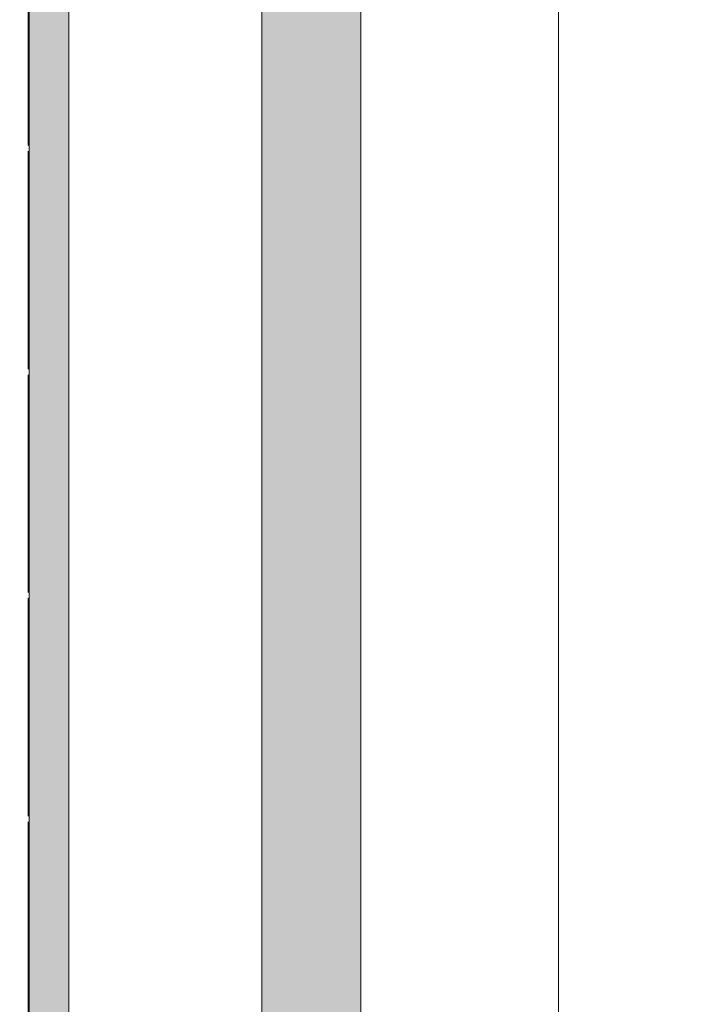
# Model space of a CAD drawing. Header units: millimetres. Extents: x -14761 to 157739, y -22400 to 107990.
# Tile 113 of 256: x 61014 to 62700, y 55586 to 58073. Entities that reach past the tile are written whole.
import ezdxf

# ---------------------------------------------------------------- set-up
doc = ezdxf.new("R2010")
doc.units = ezdxf.units.MM
doc.header["$MEASUREMENT"] = 0
doc.linetypes.add('Штриховая', pattern=[564.444447, 282.222223, -282.222223])
for name, color, linetype in [('Конструктив - Лестницы в бассейны', 7, 'Continuous'), ('Конструктив - стены бассейнов жб нов', 7, 'Continuous'), ('Элемент Модели - Зона', 7, 'Continuous')]:
    doc.layers.add(name, color=color, linetype=linetype)

msp = doc.modelspace()

# ---------------------------------------------------------------- hatches: boundary and pattern name
at = {"layer": 'Конструктив - стены бассейнов жб нов', "linetype": 'Continuous', "lineweight": 0, "true_color": 0x000000}
for points in [[(61050.5, 54225), (61050.5, 59730), (61038, 59730), (61038, 54225)], [(61125.5, 54300), (61125.5, 59730), (61050.5, 59730), (61050.5, 54300)], [(61138, 54312.5), (61138, 59730), (61125.5, 59730), (61125.5, 54312.5)]]:
    msp.add_hatch(color=18, dxfattribs=at).paths.add_polyline_path(points)
at = {"layer": 'Конструктив - стены бассейнов жб нов', "linetype": 'Continuous', "lineweight": 0, "true_color": 0x606060}
msp.add_hatch(color=251, dxfattribs=at).paths.add_polyline_path([(61875, 54900), (61875, 59000), (61625, 59000), (61625, 54900)])

# ---------------------------------------------------------------- linework, layer by layer
at = {"layer": 'Конструктив - Лестницы в бассейны', "color": 7, "linetype": 'Continuous', "lineweight": 15, "flags": 128}
msp.add_lwpolyline([(61875, 54900), (65875, 54900), (65875, 55400), (62375, 55400), (62375, 58500), (67375, 58500), (67375, 59000), (61875, 59000)], close=True, dxfattribs=at)
at = {"layer": 'Конструктив - стены бассейнов жб нов', "color": 7, "linetype": 'Continuous', "lineweight": 15, "flags": 128}
for points in [[(61038, 59730), (61038, 54212.5)], [(61138, 54312.5), (61138, 59730)], [(61625, 59000), (61625, 54650)], [(61875, 54900), (61875, 59000)]]:
    msp.add_lwpolyline(points, dxfattribs=at)
at = {"layer": 'Элемент Модели - Зона', "color": 7, "linetype": 'Штриховая', "lineweight": 15, "flags": 128}
for points in [[(36110, 45157.4), (36110, 44957.4), (36150, 44957.4), (36150, 45300), (36750, 45300), (36750, 45000), (44700, 45000), (44700, 45300), (45300, 45300), (45300, 45000), (53700, 45000), (53700, 45300), (54300, 45300), (54300, 44957.4), (61025, 44957.4), (61025, 54212.5), (61035.5, 54212.5), (61035.5, 59730), (60580, 59730), (60580, 63080), (60300, 63080), (60300, 63320), (62680, 63320), (62680, 64500), (55920, 64500), (55920, 63320), (58800, 63320), (58800, 63080), (58000, 63080), (58000, 52600), (48600, 52600), (48600, 53700), (36110, 53700), (36110, 53650)], [(61035.5, 59730), (61035.5, 54212), (62700, 54212), (62700, 54300), (63300, 54300), (63300, 54212), (67375, 54212), (67375, 59730)]]:
    msp.add_lwpolyline(points, close=True, dxfattribs=at)

doc.saveas('drawing.dxf')
